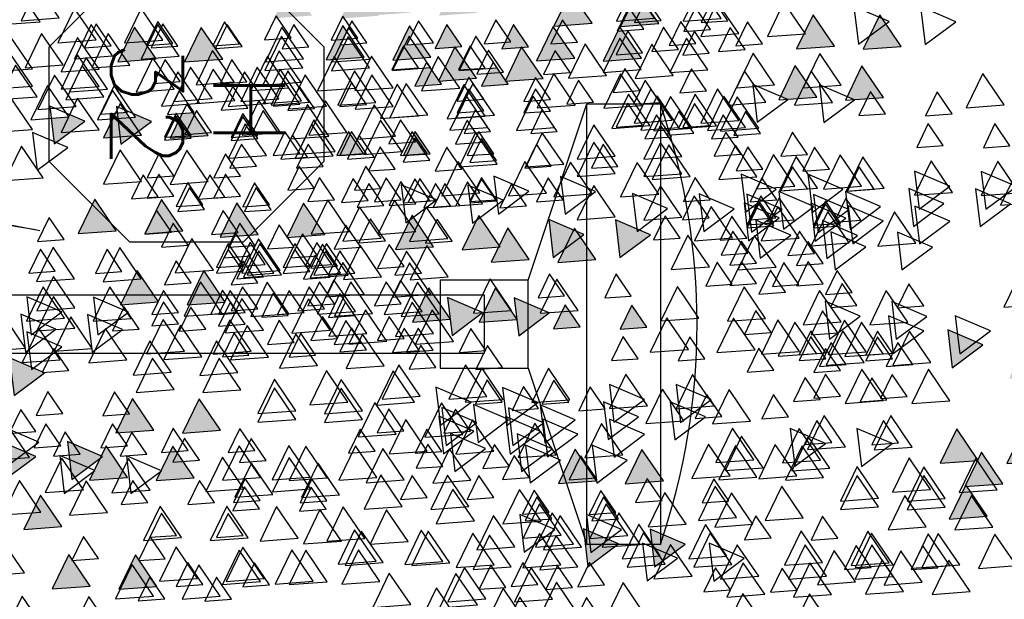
# Model space of a CAD drawing. Header units: millimetres. Extents: x 4617 to 4884, y 1258 to 1784.
# Tile 33 of 256: x 4681.51 to 4682.851, y 1307.862 to 1308.652. Entities that reach past the tile are written whole.
import ezdxf
from ezdxf.enums import TextEntityAlignment as Align

# ---------------------------------------------------------------- set-up
doc = ezdxf.new("R2010")
doc.units = ezdxf.units.MM
doc.header["$LTSCALE"] = 0.4
for name, color, linetype in [('00 AC - ABERTURAS ALUMINIO - HATCH', 254, 'Continuous'), ('00 AC - ABERTURAS ALUMINIO - TIPO', 3, 'Continuous'), ('A HERRERÍA', 4, 'Continuous'), ('A VEGETACIÓN', 253, 'Continuous'), ('LÁMINA', 1, 'Continuous'), ('TXT COTA', 3, 'Continuous')]:
    doc.layers.add(name, color=color, linetype=linetype)
doc.styles.add('ROMANS', font='romans', dxfattribs={"height": 2})
doc.styles.add('SaAS simplex', font='simplex.shx', dxfattribs={"width": 0.8})
doc.dimstyles.new('COTAS 125', dxfattribs={"dimscale": 0.01, "dimtxt": 15, "dimasz": 8, "dimexe": 5, "dimexo": 20, "dimgap": 10, "dimtad": 0, "dimzin": 9, "dimdsep": 46, "dimtxsty": 'SaAS simplex', "dimblk": 'OBLIQUE', "dimcen": 0, "dimclrd": 8, "dimclre": 8, "dimclrt": 256, "dimadec": 1, "dimazin": 0, "dimtfac": 1, "dimtmove": 2, "dimatfit": 3, "dimldrblk": 'OBLIQUE', "dimfxl": 10, "dimlwd": -1, "dimlwe": -1, "dimarcsym": 0})

# ---------------------------------------------------------------- blocks, each defined once
blk = doc.blocks.new('ARB')
at = {"layer": 'LÁMINA'}
h = blk.add_hatch(color=254, dxfattribs=at)
h.paths.add_polyline_path([(3288.9164, 1398.6733), (3288.9133, 1398.6668), (3288.9457, 1398.619), (3288.974, 1398.6775)])
h.paths.add_polyline_path([(3288.9251, 1398.5926), (3288.9506, 1398.555), (3288.9704, 1398.596)])
h.paths.add_polyline_path([(3289.0814, 1398.658), (3289.1179, 1398.6043), (3289.1462, 1398.6627)])
h.paths.add_polyline_path([(3289.0175, 1398.5743), (3289.054, 1398.5206), (3289.0822, 1398.579)])
h.paths.add_polyline_path([(3288.9695, 1398.2943), (3289.006, 1398.2406), (3289.0261, 1398.2821), (3289.0252, 1398.2825), (3289.0268, 1398.2837), (3289.0343, 1398.299)])
h.paths.add_polyline_path([(3288.9247, 1398.2135), (3288.9612, 1398.1598), (3288.9895, 1398.2183)])
h.paths.add_polyline_path([(3288.9178, 1397.9953), (3288.9174, 1397.9944), (3288.9533, 1397.9415), (3288.9816, 1398)])
h.paths.add_polyline_path([(3288.9887, 1397.8739), (3289.0252, 1397.8202), (3289.0534, 1397.8787)])
h.paths.add_polyline_path([(3289.0421, 1397.6874), (3289.0737, 1397.6738), (3289.0693, 1397.6802), (3289.0993, 1397.6824), (3289.0941, 1397.7263)])
h.paths.add_polyline_path([(3288.9456, 1397.7112), (3288.972, 1397.6724), (3288.9899, 1397.6737), (3289.0103, 1397.7159)])
h.paths.add_polyline_path([(3288.9485, 1397.4959), (3288.985, 1397.4422), (3289.0121, 1397.4983), (3289.0107, 1397.5004)])
h.paths.add_polyline_path([(3288.921, 1397.5813), (3288.9365, 1397.5586), (3288.9379, 1397.5587), (3288.9373, 1397.5574), (3288.9575, 1397.5276), (3288.9858, 1397.5861)])
h.paths.add_polyline_path([(3289.2242, 1398.1156), (3289.2261, 1398.1148), (3289.2282, 1398.1149), (3289.2278, 1398.114), (3289.243, 1398.1075), (3289.2466, 1398.1102), (3289.2472, 1398.1057), (3289.2838, 1398.09), (3289.2761, 1398.1545)])
h.paths.add_polyline_path([(3289.1946, 1398.3774), (3289.2311, 1398.3237), (3289.2594, 1398.3822)])
h.paths.add_polyline_path([(3289.1257, 1398.2583), (3289.1854, 1398.2328), (3289.1777, 1398.2972)])
h.paths.add_polyline_path([(3289.033, 1398.4793), (3289.0628, 1398.4354), (3289.0644, 1398.4355), (3289.0637, 1398.4341), (3289.0695, 1398.4256), (3289.0977, 1398.4841)])
h.paths.add_polyline_path([(3288.6447, 1399.0621), (3288.6809, 1399.0089), (3288.6815, 1399.0089), (3288.7095, 1399.0669)])
h.paths.add_polyline_path([(3288.3059, 1398.802), (3288.3424, 1398.7483), (3288.3707, 1398.8068)])
h.paths.add_polyline_path([(3288.2314, 1398.7077), (3288.2679, 1398.654), (3288.2962, 1398.7125)])
h.paths.add_polyline_path([(3288.2609, 1398.7668), (3288.2974, 1398.7131), (3288.3257, 1398.7715)])
h.paths.add_polyline_path([(3288.2602, 1398.847), (3288.2967, 1398.7933), (3288.3249, 1398.8517)])
h.paths.add_polyline_path([(3288.2496, 1398.9396), (3288.2503, 1398.9384), (3288.2568, 1398.9389), (3288.254, 1398.9331), (3288.286, 1398.8859), (3288.3143, 1398.9444)])
h.paths.add_polyline_path([(3288.1337, 1398.4073), (3288.1934, 1398.3817), (3288.1857, 1398.4462)])
h.paths.add_polyline_path([(3288.1708, 1398.2997), (3288.2073, 1398.246), (3288.2356, 1398.3045)])
h.paths.add_polyline_path([(3288.1988, 1398.0378), (3288.2243, 1398.0002), (3288.2441, 1398.0411)])
h.paths.add_polyline_path([(3288.1928, 1397.8806), (3288.2524, 1397.8551), (3288.2448, 1397.9195)])
h.paths.add_polyline_path([(3288.2855, 1397.9228), (3288.322, 1397.8691), (3288.3502, 1397.9276)])
h.paths.add_polyline_path([(3288.1787, 1397.5208), (3288.2096, 1397.4754), (3288.2196, 1397.4762), (3288.2435, 1397.5256)])
h.paths.add_polyline_path([(3288.2196, 1397.4762), (3288.2152, 1397.4671), (3288.2096, 1397.4754), (3288.2026, 1397.4749), (3288.2391, 1397.4212), (3288.2673, 1397.4797)])
h.paths.add_polyline_path([(3288.2082, 1397.5799), (3288.2447, 1397.5262), (3288.273, 1397.5847)])
h.paths.add_polyline_path([(3288.3017, 1397.4027), (3288.3382, 1397.349), (3288.3659, 1397.4062), (3288.3651, 1397.4074)])
h.paths.add_polyline_path([(3287.974, 1396.8871), (3288.0105, 1396.8334), (3288.0387, 1396.8918)])
h = blk.add_hatch(color=254, dxfattribs=at)
h.paths.add_polyline_path([(3288.4123, 1397.5612), (3288.412, 1397.5607), (3288.4117, 1397.5611), (3288.4005, 1397.5603), (3288.4261, 1397.5227), (3288.4458, 1397.5636)])
h.paths.add_polyline_path([(3288.3901, 1397.6154), (3288.3886, 1397.6125), (3288.3868, 1397.6152), (3288.3755, 1397.6144), (3288.4117, 1397.5611), (3288.4123, 1397.5612), (3288.4395, 1397.6176), (3288.4386, 1397.619)])
h.paths.add_polyline_path([(3288.435, 1397.6243), (3288.4386, 1397.619), (3288.4403, 1397.6191), (3288.4395, 1397.6176), (3288.4541, 1397.5961), (3288.4655, 1397.597), (3288.4803, 1397.6276)])
h.paths.add_polyline_path([(3288.488, 1397.5026), (3288.5245, 1397.4489), (3288.5527, 1397.5073)])
h.paths.add_polyline_path([(3288.5474, 1397.3997), (3288.5729, 1397.3622), (3288.5927, 1397.4031)])
h.paths.add_polyline_path([(3288.518, 1397.3619), (3288.5435, 1397.3243), (3288.5633, 1397.3652)])
h.paths.add_polyline_path([(3288.4288, 1397.4007), (3288.4279, 1397.3989), (3288.4633, 1397.3469), (3288.4915, 1397.4054)])
h.paths.add_polyline_path([(3288.4346, 1397.324), (3288.4711, 1397.2703), (3288.4964, 1397.3226), (3288.4926, 1397.3282)])
h.paths.add_polyline_path([(3288.4153, 1397.2521), (3288.4365, 1397.2209), (3288.4442, 1397.2214), (3288.4606, 1397.2554)])
h.paths.add_polyline_path([(3288.4365, 1397.2209), (3288.4014, 1397.2183), (3288.4168, 1397.1956), (3288.4183, 1397.1957), (3288.4176, 1397.1943), (3288.4379, 1397.1646), (3288.4661, 1397.223), (3288.4442, 1397.2214), (3288.4408, 1397.2145)])
h.paths.add_polyline_path([(3288.5744, 1397.2864), (3288.6341, 1397.2609), (3288.6264, 1397.3253)])
h.paths.add_polyline_path([(3288.5527, 1397.2157), (3288.5892, 1397.162), (3288.6174, 1397.2204)])
h.paths.add_polyline_path([(3288.6265, 1397.2107), (3288.663, 1397.157), (3288.6912, 1397.2155)])
h.paths.add_polyline_path([(3288.6367, 1397.393), (3288.6623, 1397.3554), (3288.682, 1397.3963)])
h.paths.add_polyline_path([(3288.5822, 1397.4833), (3288.5917, 1397.4693), (3288.6033, 1397.4701), (3288.5983, 1397.4597), (3288.6187, 1397.4296), (3288.6469, 1397.4881)])
h.paths.add_polyline_path([(3288.5667, 1397.5783), (3288.5823, 1397.5553), (3288.6076, 1397.5572), (3288.5965, 1397.5344), (3288.6032, 1397.5246), (3288.6314, 1397.583)])
h.paths.add_polyline_path([(3288.5678, 1397.7424), (3288.5934, 1397.7048), (3288.6131, 1397.7458)])
h.paths.add_polyline_path([(3288.6553, 1397.5075), (3288.6918, 1397.4538), (3288.72, 1397.5123), (3288.7184, 1397.5121), (3288.7164, 1397.508), (3288.7138, 1397.5118)])
h.paths.add_polyline_path([(3288.7063, 1397.2857), (3288.6953, 1397.2775), (3288.7182, 1397.2438), (3288.7306, 1397.2385), (3288.7337, 1397.2448), (3288.7286, 1397.2874)])
h.paths.add_polyline_path([(3288.7438, 1397.3814), (3288.7803, 1397.3277), (3288.8086, 1397.3861)])
h.paths.add_polyline_path([(3288.7286, 1397.2874), (3288.7337, 1397.2448), (3288.7552, 1397.2893)])
h.paths.add_polyline_path([(3288.7873, 1397.8832), (3288.7853, 1397.879), (3288.7826, 1397.8829), (3288.7468, 1397.8803), (3288.7833, 1397.8266), (3288.8116, 1397.885)])
h.paths.add_polyline_path([(3288.4486, 1397.9013), (3288.4829, 1397.8509), (3288.4889, 1397.8554), (3288.5134, 1397.906)])
h.paths.add_polyline_path([(3288.4203, 1398.0248), (3288.4204, 1398.0239), (3288.4563, 1397.9711), (3288.4846, 1398.0295)])
h.paths.add_polyline_path([(3288.4198, 1398.0247), (3288.4203, 1398.0248), (3288.417, 1398.0524), (3288.365, 1398.0135), (3288.3657, 1398.0132), (3288.3805, 1398.0143), (3288.3775, 1398.0082), (3288.4247, 1397.988), (3288.4204, 1398.0239)])
h.paths.add_polyline_path([(3287.7961, 1397.6465), (3287.8326, 1397.5928), (3287.8579, 1397.6451), (3287.8461, 1397.6502)])
h.paths.add_polyline_path([(3287.7658, 1397.5598), (3287.8023, 1397.5061), (3287.8306, 1397.5645)])
h.paths.add_polyline_path([(3287.7666, 1397.4438), (3287.8263, 1397.4182), (3287.8186, 1397.4827)])
h.paths.add_polyline_path([(3287.804, 1397.4041), (3287.8405, 1397.3504), (3287.8688, 1397.4089)])
h.paths.add_polyline_path([(3287.8362, 1397.335), (3287.8727, 1397.2813), (3287.901, 1397.3397)])
h.paths.add_polyline_path([(3287.9241, 1397.4585), (3287.9793, 1397.4349), (3287.9589, 1397.4649), (3287.9798, 1397.4665), (3287.9761, 1397.4974), (3287.9692, 1397.4923), (3287.9655, 1397.4845), (3287.9632, 1397.4878)])
h.paths.add_polyline_path([(3287.9153, 1397.2612), (3287.9189, 1397.2559), (3287.9206, 1397.2561), (3287.9199, 1397.2545), (3287.9344, 1397.2331), (3287.9458, 1397.2339), (3287.9606, 1397.2646)])
h.paths.add_polyline_path([(3287.8559, 1397.2513), (3287.8921, 1397.1981), (3287.8926, 1397.1981), (3287.9199, 1397.2545), (3287.9189, 1397.2559)])
h.paths.add_polyline_path([(3287.8926, 1397.1981), (3287.8924, 1397.1976), (3287.8921, 1397.1981), (3287.8809, 1397.1973), (3287.9064, 1397.1597), (3287.9262, 1397.2006)])
h.paths.add_polyline_path([(3287.8109, 1397.0952), (3287.8455, 1397.0443), (3287.8468, 1397.0444), (3287.8462, 1397.0432), (3287.8474, 1397.0415), (3287.8756, 1397.1)])
h.paths.add_polyline_path([(3287.0826, 1397.9517), (3287.1191, 1397.898), (3287.1474, 1397.9564)])
h.paths.add_polyline_path([(3287.1466, 1398.0797), (3287.1831, 1398.026), (3287.2113, 1398.0844)])
h.paths.add_polyline_path([(3287.1417, 1398.2569), (3287.1782, 1398.2032), (3287.2064, 1398.2616)])
h.paths.add_polyline_path([(3287.3659, 1398.1825), (3287.4024, 1398.1288), (3287.4306, 1398.1873)])
h.paths.add_polyline_path([(3287.4232, 1398.1226), (3287.4488, 1398.085), (3287.4686, 1398.1259)])
h.paths.add_polyline_path([(3287.5135, 1398.0684), (3287.5732, 1398.0428), (3287.5655, 1398.1073)])
h.paths.add_polyline_path([(3287.5226, 1398.2654), (3287.522, 1398.2642), (3287.5578, 1398.2116), (3287.586, 1398.27)])
h.paths.add_polyline_path([(3287.4792, 1398.3049), (3287.5157, 1398.2512), (3287.522, 1398.2642), (3287.5213, 1398.2653), (3287.5226, 1398.2654), (3287.5424, 1398.3064), (3287.5403, 1398.3094)])
h.paths.add_polyline_path([(3287.5058, 1398.3602), (3287.5403, 1398.3094), (3287.5438, 1398.3096), (3287.5705, 1398.365)])
h.paths.add_polyline_path([(3287.4134, 1398.3786), (3287.439, 1398.341), (3287.4587, 1398.3819)])
h.paths.add_polyline_path([(3287.3589, 1398.8067), (3287.3954, 1398.753), (3287.4237, 1398.8115)])
h.paths.add_polyline_path([(3287.4763, 1398.7343), (3287.5128, 1398.6806), (3287.5299, 1398.716), (3287.5217, 1398.728), (3287.5297, 1398.7286), (3287.5235, 1398.7378)])
h.paths.add_polyline_path([(3287.477, 1398.6689), (3287.5135, 1398.6152), (3287.5418, 1398.6736)])
h.paths.add_polyline_path([(3287.309, 1398.5916), (3287.3394, 1398.5467), (3287.3442, 1398.5471), (3287.3421, 1398.5428), (3287.3455, 1398.5379), (3287.3737, 1398.5963)])
h.paths.add_polyline_path([(3287.2753, 1397.4383), (3287.3118, 1397.3847), (3287.3268, 1397.4158), (3287.3139, 1397.4349), (3287.3368, 1397.4365), (3287.34, 1397.4431)])
h.paths.add_polyline_path([(3287.2844, 1397.0411), (3287.3209, 1396.9874), (3287.3491, 1397.0459)])
h.paths.add_polyline_path([(3287.4861, 1397.0608), (3287.5226, 1397.0071), (3287.5509, 1397.0655)])
h.paths.add_polyline_path([(3287.5599, 1397.0755), (3287.5964, 1397.0219), (3287.6247, 1397.0803)])
h.paths.add_polyline_path([(3287.5058, 1397.1297), (3287.5423, 1397.076), (3287.5636, 1397.1202), (3287.5547, 1397.1333)])
at = {"layer": 'LÁMINA', "color": 254, "elevation": -10}
for points in [[(3287.8855, 1398.5456), (3287.922, 1398.4919), (3287.9503, 1398.5504)], [(3289.1122, 1398.5502), (3289.1487, 1398.4965), (3289.177, 1398.555)], [(3288.2026, 1398.5264), (3288.2391, 1398.4727), (3288.2673, 1398.5311)], [(3288.2761, 1398.5355), (3288.3016, 1398.498), (3288.3214, 1398.5389)], [(3288.407, 1398.536), (3288.4435, 1398.4823), (3288.4718, 1398.5407)], [(3288.4873, 1398.5108), (3288.5238, 1398.4571), (3288.552, 1398.5156)], [(3287.6485, 1398.4882), (3287.685, 1398.4345), (3287.7132, 1398.493)], [(3287.8847, 1398.4931), (3287.9212, 1398.4394), (3287.9494, 1398.4979)], [(3288.3593, 1398.501), (3288.3958, 1398.4473), (3288.4241, 1398.5058)], [(3288.9059, 1398.5011), (3288.9315, 1398.4635), (3288.9512, 1398.5044)], [(3288.9252, 1398.4961), (3288.9617, 1398.4424), (3288.99, 1398.5008)], [(3287.7302, 1398.4722), (3287.7667, 1398.4185), (3287.7949, 1398.477)], [(3287.9429, 1398.4857), (3287.9684, 1398.4481), (3287.9882, 1398.489)], [(3288.2711, 1398.4765), (3288.2967, 1398.4389), (3288.3165, 1398.4798)], [(3288.3253, 1398.4814), (3288.3508, 1398.4438), (3288.3706, 1398.4847)], [(3288.6533, 1398.4709), (3288.6898, 1398.4172), (3288.7181, 1398.4757)], [(3288.7432, 1398.4715), (3288.7796, 1398.4178), (3288.8079, 1398.4762)], [(3288.8415, 1398.4766), (3288.867, 1398.439), (3288.8868, 1398.4799)], [(3288.8415, 1398.4766), (3288.867, 1398.439), (3288.8868, 1398.4799)], [(3289.033, 1398.4793), (3289.0695, 1398.4256), (3289.0977, 1398.4841)], [(3287.7794, 1398.4624), (3287.8159, 1398.4087), (3287.8442, 1398.4672)], [(3288.0084, 1398.4621), (3288.0449, 1398.4085), (3288.0732, 1398.4669)], [(3288.0851, 1398.4703), (3288.0332, 1398.4314), (3288.0928, 1398.4059)], [(3288.8502, 1398.466), (3288.8867, 1398.4123), (3288.9149, 1398.4708)], [(3289.2586, 1398.4562), (3289.2951, 1398.4025), (3289.3233, 1398.4609)], [(3287.5698, 1398.4439), (3287.6063, 1398.3902), (3287.6345, 1398.4487)], [(3287.6662, 1398.4427), (3287.7027, 1398.389), (3287.731, 1398.4475)], [(3287.7037, 1398.4475), (3287.7293, 1398.4099), (3287.749, 1398.4508)], [(3287.7863, 1398.439), (3287.8228, 1398.3853), (3287.851, 1398.4437)], [(3288.0543, 1398.4419), (3288.0908, 1398.3882), (3288.119, 1398.4467)], [(3288.1857, 1398.4462), (3288.1337, 1398.4073), (3288.1934, 1398.3817)], [(3288.3165, 1398.4462), (3288.353, 1398.3925), (3288.3812, 1398.451)], [(3288.3453, 1398.4427), (3288.3818, 1398.389), (3288.41, 1398.4475)], [(3288.5344, 1398.4392), (3288.5709, 1398.3855), (3288.5991, 1398.444)], [(3288.5463, 1398.437), (3288.5828, 1398.3833), (3288.6111, 1398.4418)], [(3288.0626, 1398.4277), (3288.0991, 1398.374), (3288.1273, 1398.4325)], [(3289.0191, 1398.4322), (3289.0446, 1398.3946), (3289.0644, 1398.4355)], [(3288.2102, 1398.408), (3288.2467, 1398.3543), (3288.2749, 1398.4128)], [(3288.294, 1398.4216), (3288.242, 1398.3827), (3288.3017, 1398.3571)], [(3288.3101, 1398.4124), (3288.3466, 1398.3587), (3288.3749, 1398.4172)], [(3288.6054, 1398.4026), (3288.6419, 1398.3489), (3288.6701, 1398.4073)], [(3287.874, 1398.3971), (3287.8996, 1398.3595), (3287.9193, 1398.4004)], [(3288.2314, 1398.3927), (3288.2679, 1398.339), (3288.2962, 1398.3975)], [(3288.6792, 1398.3976), (3288.7157, 1398.3439), (3288.7439, 1398.4024)], [(3288.8775, 1398.3966), (3288.914, 1398.3429), (3288.9423, 1398.4014)], [(3288.8862, 1398.3928), (3288.9118, 1398.3552), (3288.9315, 1398.3961)], [(3287.6099, 1398.3785), (3287.6464, 1398.3248), (3287.6746, 1398.3832)], [(3288.0183, 1398.3736), (3288.0548, 1398.3199), (3288.083, 1398.3783)], [(3289.1946, 1398.3774), (3289.2311, 1398.3237), (3289.2594, 1398.3822)], [(3287.5058, 1398.3602), (3287.5423, 1398.3065), (3287.5705, 1398.365)], [(3287.9327, 1398.3625), (3287.9692, 1398.3088), (3287.9974, 1398.3673)], [(3288.2472, 1398.3645), (3288.2728, 1398.3269), (3288.2926, 1398.3678)], [(3288.379, 1398.3681), (3288.4155, 1398.3144), (3288.4438, 1398.3729)], [(3289.1171, 1398.3533), (3289.1536, 1398.2996), (3289.1819, 1398.3581)], [(3287.6908, 1398.3443), (3287.7273, 1398.2906), (3287.7556, 1398.349)], [(3288.2515, 1398.3534), (3288.277, 1398.3158), (3288.2968, 1398.3568)], [(3288.502, 1398.3435), (3288.5385, 1398.2898), (3288.5668, 1398.3482)], [(3288.745, 1398.3478), (3288.7705, 1398.3103), (3288.7903, 1398.3512)], [(3287.6908, 1398.3295), (3287.7273, 1398.2758), (3287.7556, 1398.3343)], [(3288.0595, 1398.3337), (3288.0851, 1398.2961), (3288.1049, 1398.3371)], [(3288.4596, 1398.3282), (3288.4851, 1398.2906), (3288.5049, 1398.3315)], [(3288.7222, 1398.3233), (3288.7587, 1398.2696), (3288.787, 1398.328)], [(3288.7435, 1398.3337), (3288.7691, 1398.2961), (3288.7888, 1398.3371)], [(3288.9349, 1398.3367), (3288.9605, 1398.2991), (3288.9802, 1398.34)], [(3287.4792, 1398.3049), (3287.5157, 1398.2512), (3287.544, 1398.3096)], [(3287.6023, 1398.3147), (3287.6388, 1398.261), (3287.667, 1398.3195)], [(3288.7714, 1398.3134), (3288.8079, 1398.2597), (3288.8362, 1398.3182)], [(3289.0772, 1398.3214), (3289.0252, 1398.2825), (3289.0849, 1398.2569)], [(3289.0447, 1398.3152), (3289.0812, 1398.2615), (3289.1095, 1398.3199)], [(3287.8982, 1398.2936), (3287.9347, 1398.2399), (3287.963, 1398.2984)], [(3287.9437, 1398.2913), (3287.9802, 1398.2376), (3288.0085, 1398.2961)], [(3288.1708, 1398.2997), (3288.2073, 1398.246), (3288.2356, 1398.3045)], [(3288.2841, 1398.3035), (3288.2321, 1398.2646), (3288.2918, 1398.239)], [(3288.2859, 1398.2944), (3288.3114, 1398.2568), (3288.3312, 1398.2977)], [(3288.4986, 1398.2985), (3288.5351, 1398.2448), (3288.5633, 1398.3033)], [(3288.6583, 1398.2937), (3288.6948, 1398.24), (3288.723, 1398.2985)], [(3288.7432, 1398.2943), (3288.7796, 1398.2406), (3288.8079, 1398.299)], [(3288.9695, 1398.2943), (3289.006, 1398.2406), (3289.0343, 1398.299)], [(3289.1777, 1398.2972), (3289.1257, 1398.2583), (3289.1854, 1398.2328)], [(3287.8334, 1398.2751), (3287.7814, 1398.2362), (3287.8411, 1398.2107)], [(3287.8876, 1398.2778), (3287.9241, 1398.2241), (3287.9523, 1398.2826)], [(3288.4121, 1398.2838), (3288.3601, 1398.2449), (3288.4198, 1398.2193)], [(3288.4329, 1398.2753), (3288.4585, 1398.2377), (3288.4783, 1398.2786)], [(3287.5213, 1398.2653), (3287.5578, 1398.2116), (3287.586, 1398.27)], [(3287.9032, 1398.2641), (3287.9397, 1398.2104), (3287.9679, 1398.2688)], [(3288.2546, 1398.2592), (3288.2026, 1398.2203), (3288.2623, 1398.1947)], [(3288.2397, 1398.2554), (3288.2762, 1398.2017), (3288.3045, 1398.2602)], [(3288.8469, 1398.2648), (3288.8724, 1398.2272), (3288.8922, 1398.2682)], [(3289.0501, 1398.2543), (3289.0756, 1398.2167), (3289.0954, 1398.2577)], [(3289.286, 1398.2726), (3289.234, 1398.2337), (3289.2937, 1398.2081)], [(3289.25, 1398.2598), (3289.2865, 1398.2061), (3289.3147, 1398.2646)], [(3287.7469, 1398.2421), (3287.7834, 1398.1884), (3287.8117, 1398.2468)], [(3288.4317, 1398.2542), (3288.3798, 1398.2153), (3288.4394, 1398.1898)], [(3288.4592, 1398.2493), (3288.4957, 1398.1956), (3288.5239, 1398.2541)], [(3288.5481, 1398.2494), (3288.5737, 1398.2118), (3288.5935, 1398.2527)], [(3288.866, 1398.2481), (3288.8916, 1398.2105), (3288.9114, 1398.2514)], [(3289.0831, 1398.2402), (3289.1086, 1398.2026), (3289.1284, 1398.2435)], [(3287.7707, 1398.2346), (3287.7962, 1398.197), (3287.816, 1398.238)], [(3288.1513, 1398.2296), (3288.0993, 1398.1907), (3288.159, 1398.1652)], [(3288.3727, 1398.2346), (3288.3207, 1398.1957), (3288.3804, 1398.1701)], [(3288.4268, 1398.2395), (3288.3748, 1398.2006), (3288.4345, 1398.175)], [(3288.5119, 1398.2204), (3288.5484, 1398.1667), (3288.5766, 1398.2252)], [(3288.4989, 1398.2149), (3288.5245, 1398.1774), (3288.5443, 1398.2183)], [(3288.9247, 1398.2135), (3288.9612, 1398.1598), (3288.9895, 1398.2183)], [(3289.2393, 1398.2155), (3289.2648, 1398.1779), (3289.2846, 1398.2188)], [(3287.9577, 1398.1903), (3287.9832, 1398.1528), (3288.003, 1398.1937)], [(3288.0225, 1398.1978), (3288.059, 1398.1441), (3288.0872, 1398.2025)], [(3288.1414, 1398.2001), (3288.0894, 1398.1612), (3288.1491, 1398.1356)], [(3288.4367, 1398.205), (3288.3847, 1398.1661), (3288.4444, 1398.1406)], [(3288.6829, 1398.1953), (3288.7194, 1398.1416), (3288.7476, 1398.2)], [(3288.0845, 1398.172), (3288.121, 1398.1183), (3288.1492, 1398.1767)], [(3288.2696, 1398.1768), (3288.2952, 1398.1392), (3288.3149, 1398.1801)], [(3288.6829, 1398.1805), (3288.7194, 1398.1268), (3288.7476, 1398.1853)], [(3289.0796, 1398.1854), (3289.1051, 1398.1478), (3289.1249, 1398.1887)], [(3287.6829, 1398.1633), (3287.7194, 1398.1096), (3287.7477, 1398.1681)], [(3287.7559, 1398.1559), (3287.7815, 1398.1183), (3287.8012, 1398.1592)], [(3287.7903, 1398.1617), (3287.8159, 1398.1242), (3287.8356, 1398.1651)], [(3287.7903, 1398.1617), (3287.8159, 1398.1242), (3287.8356, 1398.1651)], [(3288.3298, 1398.1614), (3288.3663, 1398.1077), (3288.3946, 1398.1661)], [(3288.3316, 1398.1657), (3288.3572, 1398.1281), (3288.377, 1398.1691)], [(3288.4713, 1398.1559), (3288.5078, 1398.1022), (3288.536, 1398.1607)], [(3288.5943, 1398.1658), (3288.6308, 1398.1121), (3288.659, 1398.1705)], [(3288.8903, 1398.1446), (3288.9268, 1398.0909), (3288.955, 1398.1494)], [(3289.2761, 1398.1545), (3289.2242, 1398.1156), (3289.2838, 1398.09)], [(3287.5655, 1398.1073), (3287.5135, 1398.0684), (3287.5732, 1398.0428)], [(3287.8691, 1398.1116), (3287.8946, 1398.074), (3287.9144, 1398.1149)], [(3288.4448, 1398.1067), (3288.4704, 1398.0691), (3288.4901, 1398.11)], [(3288.6462, 1398.1035), (3288.6827, 1398.0498), (3288.7109, 1398.1083)], [(3288.8952, 1398.1151), (3288.9317, 1398.0614), (3288.9599, 1398.1199)], [(3289.1829, 1398.1116), (3289.2085, 1398.074), (3289.2282, 1398.1149)], [(3289.2466, 1398.1102), (3289.1946, 1398.0713), (3289.2543, 1398.0457)], [(3287.7154, 1398.0982), (3287.7519, 1398.0445), (3287.7802, 1398.1029)], [(3287.7461, 1398.1017), (3287.7716, 1398.0642), (3287.7914, 1398.1051)], [(3287.7805, 1398.0919), (3287.8061, 1398.0543), (3287.8258, 1398.0952)], [(3288.1004, 1398.0919), (3288.1259, 1398.0543), (3288.1457, 1398.0952)], [(3288.7627, 1398.0857), (3288.7882, 1398.0481), (3288.808, 1398.089)], [(3288.843, 1398.0887), (3288.8795, 1398.035), (3288.9077, 1398.0935)], [(3289.0841, 1398.0937), (3289.1206, 1398.04), (3289.1489, 1398.0984)], [(3287.6661, 1398.0832), (3287.6141, 1398.0443), (3287.6738, 1398.0187)], [(3287.7805, 1398.082), (3287.8061, 1398.0445), (3287.8258, 1398.0854)], [(3287.7968, 1398.0831), (3287.8333, 1398.0295), (3287.8616, 1398.0879)], [(3287.8256, 1398.0797), (3287.8621, 1398.026), (3287.8904, 1398.0844)], [(3288.0147, 1398.0762), (3288.0512, 1398.0225), (3288.0795, 1398.0809)], [(3288.4729, 1398.0778), (3288.4984, 1398.0402), (3288.5182, 1398.0811)], [(3288.5629, 1398.0771), (3288.5884, 1398.0395), (3288.6082, 1398.0805)], [(3288.8725, 1398.0789), (3288.909, 1398.0252), (3288.9373, 1398.0836)], [(3289.1433, 1398.0807), (3289.0913, 1398.0418), (3289.151, 1398.0162)], [(3289.1432, 1398.074), (3289.1797, 1398.0203), (3289.2079, 1398.0787)], [(3287.7743, 1398.0585), (3287.7223, 1398.0196), (3287.782, 1397.9941)], [(3288.5281, 1398.0623), (3288.5646, 1398.0086), (3288.5928, 1398.067)], [(3288.6121, 1398.0574), (3288.6377, 1398.0199), (3288.6574, 1398.0608)], [(3288.6859, 1398.0642), (3288.7115, 1398.0266), (3288.7312, 1398.0675)], [(3287.874, 1398.0476), (3287.8996, 1398.01), (3287.9193, 1398.0509)], [(3288.1988, 1398.0378), (3288.2243, 1398.0002), (3288.2441, 1398.0411)], [(3288.417, 1398.0524), (3288.365, 1398.0135), (3288.4247, 1397.988)], [(3288.5618, 1398.0489), (3288.5983, 1397.9952), (3288.6265, 1398.0537)], [(3288.7382, 1398.0432), (3288.7747, 1397.9895), (3288.803, 1398.048)], [(3288.9497, 1398.0414), (3288.9752, 1398.0038), (3288.995, 1398.0447)], [(3289.1334, 1398.0511), (3289.0815, 1398.0122), (3289.1411, 1397.9867)], [(3289.1727, 1398.0395), (3289.2092, 1397.9858), (3289.2374, 1398.0443)], [(3287.7548, 1398.0292), (3287.7913, 1397.9756), (3287.8195, 1398.034)], [(3287.9967, 1398.0229), (3288.0331, 1397.9692), (3288.0614, 1398.0277)], [(3288.4198, 1398.0247), (3288.4563, 1397.9711), (3288.4846, 1398.0295)], [(3288.8827, 1398.0328), (3288.9083, 1397.9952), (3288.9281, 1398.0362)], [(3289.0765, 1398.023), (3289.113, 1397.9693), (3289.1413, 1398.0278)], [(3288.3158, 1398.0096), (3288.3523, 1397.9559), (3288.3805, 1398.0143)], [(3288.5527, 1398.0149), (3288.5892, 1397.9612), (3288.6174, 1398.0197)], [(3288.5815, 1398.0114), (3288.618, 1397.9577), (3288.6462, 1398.0162)], [(3288.6958, 1398.0181), (3288.7213, 1397.9805), (3288.7411, 1398.0214)], [(3288.7479, 1398.0069), (3288.7735, 1397.9693), (3288.7933, 1398.0102)], [(3288.7824, 1398.0128), (3288.8079, 1397.9752), (3288.8277, 1398.0161)], [(3288.7824, 1398.0128), (3288.8079, 1397.9752), (3288.8277, 1398.0161)], [(3288.8086, 1398.0149), (3288.845, 1397.9612), (3288.8733, 1398.0197)], [(3288.8827, 1398.0131), (3288.9083, 1397.9756), (3288.9281, 1398.0165)], [(3289.1727, 1398.0051), (3289.2092, 1397.9514), (3289.2374, 1398.0098)], [(3287.413, 1397.9995), (3287.4495, 1397.9458), (3287.4778, 1398.0042)], [(3287.7276, 1398.0014), (3287.7531, 1397.9638), (3287.7729, 1398.0048)], [(3288.617, 1397.9984), (3288.6426, 1397.9608), (3288.6624, 1398.0017)], [(3288.9168, 1397.9952), (3288.9533, 1397.9415), (3288.9816, 1398)], [(3287.8494, 1397.9787), (3287.8749, 1397.9411), (3287.8947, 1397.982)], [(3288.2253, 1397.9848), (3288.2509, 1397.9472), (3288.2706, 1397.9881)], [(3288.5667, 1397.9819), (3288.6032, 1397.9282), (3288.6314, 1397.9866)], [(3287.8986, 1397.9639), (3287.9242, 1397.9263), (3287.9439, 1397.9673)], [(3287.9399, 1397.9651), (3287.9655, 1397.9275), (3287.9852, 1397.9684)], [(3288.5372, 1397.9523), (3288.5737, 1397.8987), (3288.6019, 1397.9571)], [(3288.7381, 1397.9528), (3288.7636, 1397.9152), (3288.7834, 1397.9561)], [(3288.8611, 1397.9626), (3288.8867, 1397.925), (3288.9064, 1397.9659)], [(3289.0595, 1397.9558), (3289.096, 1397.9021), (3289.1243, 1397.9606)], [(3287.7645, 1397.9404), (3287.7125, 1397.9015), (3287.7722, 1397.876)], [(3287.9789, 1397.9355), (3288.0154, 1397.8818), (3288.0437, 1397.9402)], [(3288.5826, 1397.9461), (3288.6081, 1397.9085), (3288.6279, 1397.9494)], [(3288.7075, 1397.9492), (3288.744, 1397.8955), (3288.7722, 1397.9539)], [(3288.7203, 1397.9461), (3288.7459, 1397.9085), (3288.7657, 1397.9494)], [(3288.7725, 1397.9429), (3288.7981, 1397.9053), (3288.8179, 1397.9462)], [(3288.8233, 1397.9411), (3288.8598, 1397.8874), (3288.8881, 1397.9458)], [(3289.0924, 1397.9429), (3289.1179, 1397.9053), (3289.1377, 1397.9462)], [(3287.8986, 1397.9295), (3287.9242, 1397.8919), (3287.9439, 1397.9328)], [(3288.2855, 1397.9228), (3288.322, 1397.8691), (3288.3502, 1397.9276)], [(3288.6121, 1397.9344), (3288.6377, 1397.8968), (3288.6574, 1397.9377)], [(3288.7351, 1397.9313), (3288.7607, 1397.8937), (3288.7804, 1397.9347)], [(3288.7725, 1397.9331), (3288.7981, 1397.8955), (3288.8179, 1397.9364)], [(3287.8924, 1397.9207), (3287.8404, 1397.8818), (3287.9001, 1397.8563)], [(3287.9133, 1397.9122), (3287.9388, 1397.8746), (3287.9586, 1397.9156)], [(3288.2448, 1397.9195), (3288.1928, 1397.8806), (3288.2524, 1397.8551)], [(3288.4486, 1397.9013), (3288.4851, 1397.8476), (3288.5134, 1397.906)], [(3288.6859, 1397.9018), (3288.7115, 1397.8642), (3288.7312, 1397.9051)], [(3288.7597, 1397.9166), (3288.7853, 1397.879), (3288.805, 1397.9199)], [(3287.7349, 1397.8961), (3287.683, 1397.8572), (3287.7426, 1397.8317)], [(3287.7408, 1397.8949), (3287.7773, 1397.8412), (3287.8055, 1397.8997)], [(3287.9121, 1397.8912), (3287.8601, 1397.8523), (3287.9198, 1397.8267)], [(3287.9395, 1397.8863), (3287.976, 1397.8326), (3288.0043, 1397.891)], [(3288.0285, 1397.8864), (3288.054, 1397.8488), (3288.0738, 1397.8897)], [(3288.5304, 1397.8913), (3288.5559, 1397.8537), (3288.5757, 1397.8946)], [(3288.5379, 1397.8869), (3288.5744, 1397.8332), (3288.6027, 1397.8917)], [(3288.866, 1397.8986), (3288.8916, 1397.861), (3288.9114, 1397.9019)], [(3289.1908, 1397.8888), (3289.2163, 1397.8512), (3289.2361, 1397.8921)], [(3287.853, 1397.8715), (3287.8011, 1397.8326), (3287.8607, 1397.807)], [(3287.9072, 1397.8764), (3287.8552, 1397.8375), (3287.9149, 1397.812)], [(3288.1021, 1397.8752), (3288.0501, 1397.8363), (3288.1097, 1397.8108)], [(3288.5921, 1397.8752), (3288.6286, 1397.8215), (3288.6568, 1397.88)], [(3288.7468, 1397.8803), (3288.7833, 1397.8266), (3288.8116, 1397.885)], [(3288.8945, 1397.8765), (3288.9201, 1397.8389), (3288.9399, 1397.8798)], [(3288.9887, 1397.8739), (3289.0252, 1397.8202), (3289.0534, 1397.8787)], [(3287.6316, 1397.8666), (3287.5796, 1397.8277), (3287.6393, 1397.8021)], [(3287.8346, 1397.8556), (3287.8602, 1397.818), (3287.88, 1397.859)], [(3287.8691, 1397.8655), (3287.8946, 1397.8279), (3287.9144, 1397.8688)], [(3287.8691, 1397.8606), (3287.8946, 1397.823), (3287.9144, 1397.8639)], [(3287.9793, 1397.8519), (3288.0048, 1397.8143), (3288.0246, 1397.8552)], [(3288.1394, 1397.8506), (3288.1758, 1397.7969), (3288.2041, 1397.8554)], [(3288.4957, 1397.8605), (3288.4437, 1397.8216), (3288.5034, 1397.796)], [(3287.917, 1397.842), (3287.865, 1397.8031), (3287.9247, 1397.7775)], [(3288.3382, 1397.8457), (3288.2863, 1397.8068), (3288.3459, 1397.7812)], [(3288.8384, 1397.8378), (3288.864, 1397.8002), (3288.8838, 1397.8411)], [(3287.438, 1397.8273), (3287.4636, 1397.7897), (3287.4833, 1397.8306)], [(3287.6218, 1397.8371), (3287.5698, 1397.7982), (3287.6295, 1397.7726)], [(3287.9773, 1397.8212), (3288.0029, 1397.7836), (3288.0227, 1397.8245)], [(3288.3415, 1397.8212), (3288.367, 1397.7836), (3288.3868, 1397.8245)], [(3288.4037, 1397.8311), (3288.4293, 1397.7935), (3288.4491, 1397.8344)], [(3288.4546, 1397.823), (3288.4802, 1397.7854), (3288.5, 1397.8264)], [(3288.4785, 1397.828), (3288.504, 1397.7904), (3288.5238, 1397.8313)], [(3288.5334, 1397.831), (3288.5589, 1397.7934), (3288.5787, 1397.8344)], [(3288.5599, 1397.8224), (3288.5855, 1397.7848), (3288.6053, 1397.8257)], [(3288.617, 1397.8212), (3288.6426, 1397.7836), (3288.6624, 1397.8245)], [(3288.8414, 1397.8297), (3288.867, 1397.7921), (3288.8868, 1397.833)], [(3287.5648, 1397.8089), (3287.6013, 1397.7552), (3287.6296, 1397.8137)], [(3287.7949, 1397.8014), (3287.8314, 1397.7477), (3287.8597, 1397.8062)], [(3287.812, 1397.8027), (3287.8375, 1397.7651), (3287.8573, 1397.806)], [(3288.1787, 1397.8112), (3288.2152, 1397.7575), (3288.2435, 1397.816)], [(3288.3699, 1397.8096), (3288.4064, 1397.7559), (3288.4346, 1397.8144)], [(3288.6515, 1397.8015), (3288.677, 1397.7639), (3288.6968, 1397.8048)], [(3288.8906, 1397.8149), (3288.9162, 1397.7774), (3288.936, 1397.8183)], [(3288.9172, 1397.8163), (3288.9427, 1397.7787), (3288.9625, 1397.8196)], [(3287.8335, 1397.7979), (3287.87, 1397.7442), (3287.8983, 1397.8027)], [(3288.9456, 1397.7899), (3288.9821, 1397.7362), (3289.0103, 1397.7947)], [(3289.2268, 1397.7836), (3289.2633, 1397.7299), (3289.2916, 1397.7883)], [(3287.888, 1397.7689), (3287.9136, 1397.7313), (3287.9333, 1397.7722)], [(3288.0114, 1397.7817), (3288.0479, 1397.728), (3288.0762, 1397.7865)], [(3288.1394, 1397.7768), (3288.1758, 1397.7231), (3288.2041, 1397.7815)], [(3288.5137, 1397.7689), (3288.5392, 1397.7313), (3288.559, 1397.7722)], [(3288.8906, 1397.7805), (3288.9162, 1397.7429), (3288.936, 1397.7838)], [(3289.2368, 1397.7706), (3289.1848, 1397.7317), (3289.2445, 1397.7061)], [(3288.248, 1397.764), (3288.2735, 1397.7264), (3288.2933, 1397.7673)], [(3288.3403, 1397.7604), (3288.3768, 1397.7067), (3288.4051, 1397.7651)], [(3288.4546, 1397.7541), (3288.4802, 1397.7165), (3288.5, 1397.7575)], [(3288.7499, 1397.764), (3288.7754, 1397.7264), (3288.7952, 1397.7673)], [(3287.9252, 1397.7436), (3287.9507, 1397.706), (3287.9705, 1397.7469)], [(3288.1394, 1397.7473), (3288.1758, 1397.6936), (3288.2041, 1397.752)], [(3288.4596, 1397.7424), (3288.4851, 1397.7048), (3288.5049, 1397.7458)], [(3288.5678, 1397.7424), (3288.5934, 1397.7048), (3288.6131, 1397.7458)], [(3288.6159, 1397.7388), (3288.6524, 1397.6851), (3288.6807, 1397.7436)], [(3288.6633, 1397.7485), (3288.6888, 1397.7109), (3288.7086, 1397.7519)], [(3288.6761, 1397.7424), (3288.7016, 1397.7048), (3288.7214, 1397.7458)], [(3288.7328, 1397.7459), (3288.7693, 1397.6922), (3288.7976, 1397.7507)], [(3287.5807, 1397.7288), (3287.6063, 1397.6913), (3287.626, 1397.7322)], [(3288.4792, 1397.7227), (3288.5048, 1397.6851), (3288.5246, 1397.7261)], [(3289.0941, 1397.7263), (3289.0421, 1397.6874), (3289.1018, 1397.6618)], [(3288.0052, 1397.708), (3288.0307, 1397.6705), (3288.0505, 1397.7114)], [(3288.0084, 1397.6992), (3288.0449, 1397.6455), (3288.0732, 1397.704)], [(3288.0433, 1397.7141), (3288.0688, 1397.6765), (3288.0886, 1397.7174)], [(3288.3513, 1397.7049), (3288.3768, 1397.6673), (3288.3966, 1397.7082)], [(3288.6265, 1397.7128), (3288.663, 1397.6591), (3288.6912, 1397.7176)], [(3288.7094, 1397.7062), (3288.7459, 1397.6525), (3288.7741, 1397.711)], [(3288.8267, 1397.7067), (3288.8522, 1397.6691), (3288.872, 1397.71)], [(3288.8611, 1397.7165), (3288.8867, 1397.6789), (3288.9064, 1397.7198)], [(3288.8611, 1397.7116), (3288.8867, 1397.674), (3288.9064, 1397.7149)], [(3288.9456, 1397.7112), (3288.9821, 1397.6575), (3289.0103, 1397.7159)], [(3289.1314, 1397.7016), (3289.1679, 1397.6479), (3289.1961, 1397.7064)], [(3287.8973, 1397.6894), (3287.8453, 1397.6505), (3287.905, 1397.6249)], [(3288.0311, 1397.698), (3288.0676, 1397.6443), (3288.0958, 1397.7028)], [(3288.0421, 1397.6859), (3288.0786, 1397.6322), (3288.1069, 1397.6906)], [(3288.0803, 1397.695), (3288.1168, 1397.6413), (3288.145, 1397.6997)], [(3288.0925, 1397.6944), (3288.118, 1397.6568), (3288.1378, 1397.6977)], [(3288.3559, 1397.698), (3288.3924, 1397.6443), (3288.4206, 1397.7028)], [(3287.6791, 1397.6747), (3287.7047, 1397.6371), (3287.7244, 1397.678)], [(3288.3631, 1397.6698), (3288.3886, 1397.6322), (3288.4084, 1397.6731)], [(3288.4584, 1397.6767), (3288.4949, 1397.623), (3288.5232, 1397.6815)], [(3288.474, 1397.6783), (3288.5105, 1397.6246), (3288.5387, 1397.6831)], [(3288.9694, 1397.6722), (3288.9949, 1397.6346), (3289.0147, 1397.6755)], [(3289.0693, 1397.6802), (3289.1058, 1397.6265), (3289.1341, 1397.685)], [(3287.477, 1397.6598), (3287.5135, 1397.6061), (3287.5418, 1397.6646)], [(3287.8827, 1397.6552), (3287.9192, 1397.6015), (3287.9475, 1397.6599)], [(3288.1761, 1397.655), (3288.2017, 1397.6174), (3288.2214, 1397.6583)], [(3288.2075, 1397.6601), (3288.244, 1397.6064), (3288.2723, 1397.6648)], [(3288.3631, 1397.6501), (3288.3886, 1397.6125), (3288.4084, 1397.6534)], [(3288.6307, 1397.6619), (3288.6672, 1397.6083), (3288.6954, 1397.6667)], [(3288.6602, 1397.6552), (3288.6967, 1397.6015), (3288.725, 1397.6599)], [(3288.6761, 1397.6587), (3288.7016, 1397.6212), (3288.7214, 1397.6621)], [(3288.7646, 1397.6655), (3288.7902, 1397.6279), (3288.81, 1397.6689)], [(3288.7869, 1397.6524), (3288.8234, 1397.5987), (3288.8517, 1397.6572)], [(3288.8256, 1397.6489), (3288.8621, 1397.5952), (3288.8903, 1397.6537)], [(3288.8472, 1397.657), (3288.8837, 1397.6033), (3288.9119, 1397.6618)], [(3289.1707, 1397.6623), (3289.2072, 1397.6086), (3289.2355, 1397.667)], [(3287.7961, 1397.6465), (3287.8326, 1397.5928), (3287.8609, 1397.6513)], [(3288.0974, 1397.6353), (3288.1229, 1397.5977), (3288.1427, 1397.6387)], [(3289.0034, 1397.6327), (3289.0399, 1397.579), (3289.0682, 1397.6375)], [(3289.1235, 1397.6457), (3289.16, 1397.592), (3289.1882, 1397.6505)], [(3287.868, 1397.6256), (3287.9045, 1397.5719), (3287.9327, 1397.6304)], [(3288.435, 1397.6243), (3288.4605, 1397.5867), (3288.4803, 1397.6276)], [(3288.5175, 1397.6306), (3288.554, 1397.5769), (3288.5823, 1397.6353)], [(3288.6947, 1397.6306), (3288.7311, 1397.5769), (3288.7594, 1397.6353)], [(3288.7881, 1397.6207), (3288.8246, 1397.567), (3288.8529, 1397.6255)], [(3288.88, 1397.6199), (3288.9056, 1397.5823), (3288.9254, 1397.6233)], [(3289.1314, 1397.6278), (3289.1679, 1397.5741), (3289.1961, 1397.6326)], [(3288.0951, 1397.5996), (3288.1316, 1397.5459), (3288.1598, 1397.6043)], [(3288.1541, 1397.6094), (3288.1906, 1397.5557), (3288.2189, 1397.6142)], [(3288.3295, 1397.6041), (3288.355, 1397.5665), (3288.3748, 1397.6075)], [(3288.3755, 1397.6144), (3288.412, 1397.5607), (3288.4403, 1397.6191)], [(3289.1314, 1397.5983), (3289.1679, 1397.5446), (3289.1961, 1397.603)], [(3288.4535, 1397.5961), (3288.49, 1397.5424), (3288.5183, 1397.6009)], [(3288.4743, 1397.5966), (3288.4999, 1397.559), (3288.5196, 1397.5999)], [(3288.67, 1397.5813), (3288.7065, 1397.5276), (3288.7348, 1397.5861)], [(3288.6708, 1397.5965), (3288.7073, 1397.5428), (3288.7355, 1397.6013)], [(3288.921, 1397.5813), (3288.9575, 1397.5276), (3288.9858, 1397.5861)], [(3289.0792, 1397.5916), (3289.1157, 1397.5379), (3289.1439, 1397.5964)], [(3288.0925, 1397.5713), (3288.118, 1397.5338), (3288.1378, 1397.5747)], [(3288.2082, 1397.5799), (3288.2447, 1397.5262), (3288.273, 1397.5847)], [(3288.5667, 1397.5783), (3288.6032, 1397.5246), (3288.6314, 1397.583)], [(3288.9948, 1397.5764), (3289.0313, 1397.5227), (3289.0596, 1397.5812)], [(3287.7251, 1397.5565), (3287.6731, 1397.5176), (3287.7328, 1397.492)], [(3287.7658, 1397.5598), (3287.8023, 1397.5061), (3287.8306, 1397.5645)], [(3288.0019, 1397.5554), (3288.0275, 1397.5178), (3288.0473, 1397.5587)], [(3288.0315, 1397.5652), (3288.057, 1397.5276), (3288.0768, 1397.5686)], [(3288.3169, 1397.5523), (3288.3424, 1397.5147), (3288.3622, 1397.5556)], [(3288.4005, 1397.5603), (3288.4261, 1397.5227), (3288.4458, 1397.5636)], [(3288.5622, 1397.5539), (3288.5878, 1397.5163), (3288.6076, 1397.5572)], [(3288.7745, 1397.5603), (3288.8, 1397.5227), (3288.8198, 1397.5636)], [(3288.8926, 1397.5554), (3288.9181, 1397.5178), (3288.9379, 1397.5587)], [(3288.9972, 1397.5591), (3289.0227, 1397.5215), (3289.0425, 1397.5624)], [(3289.0231, 1397.5491), (3289.0596, 1397.4954), (3289.0879, 1397.5538)], [(3287.929, 1397.5382), (3287.9655, 1397.4845), (3287.9937, 1397.543)], [(3288.6908, 1397.5455), (3288.7164, 1397.508), (3288.7362, 1397.5489)], [(3288.061, 1397.516), (3288.0865, 1397.4784), (3288.1063, 1397.5193)], [(3288.0905, 1397.5308), (3288.1161, 1397.4932), (3288.1358, 1397.5341)], [(3288.1787, 1397.5208), (3288.2152, 1397.4671), (3288.2435, 1397.5256)], [(3289.2317, 1397.5178), (3289.2682, 1397.4641), (3289.2965, 1397.5225)], [(3288.0724, 1397.5122), (3288.1089, 1397.4585), (3288.1372, 1397.5169)], [(3289.1995, 1397.5111), (3289.236, 1397.4574), (3289.2643, 1397.5159)]]:
    blk.add_lwpolyline(points, close=True, dxfattribs=at)
at = {"layer": 'LÁMINA', "color": 254, "linetype": 'ByBlock', "elevation": -10}
blk.add_lwpolyline([(3289.4863, 1397.4866), (3289.501, 1397.5442), (3289.5515, 1397.6236), (3289.6343, 1397.6604), (3289.6811, 1397.6837), (3289.6991, 1397.7069), (3289.6168, 1397.7524), (3289.5473, 1397.7782), (3289.456, 1397.8237), (3289.3514, 1397.8507), (3289.2324, 1397.873)], dxfattribs=at)
at = {"layer": 'LÁMINA', "color": 254, "linetype": 'ByBlock'}
blk.add_open_spline([(3290.4355, 1397.8399), (3290.2903, 1397.7909), (3290.0496, 1397.7097), (3289.6876, 1397.737), (3289.4458, 1397.8359), (3289.288, 1397.8634), (3289.2324, 1397.873)], degree=3, knots=[0, 0, 0, 0, 0.382508, 0.633674, 0.894924, 1.036836, 1.036836, 1.036836, 1.036836], dxfattribs=at)
blk = doc.blocks.new('A$C4B2F62BB')
at = {"layer": 'A HERRERÍA'}
for p, q in [((0.24, 3.07), (0, 3.15)), ((0.36, 3.07), (0.6, 3.15))]:
    blk.add_line(p, q, dxfattribs=at)
for points in [[(0, 3.25), (0.6, 3.25), (0.6, 3.15), (0, 3.15)], [(0.24, 2.95), (0.36, 2.95), (0.36, 3.07), (0.24, 3.07)]]:
    blk.add_lwpolyline(points, close=True, dxfattribs=at)
blk.add_lwpolyline([(0.26, 1.01), (0.26, 3.01), (0.34, 3.01), (0.34, 1.01)], dxfattribs=at)
blk.add_arc((0.3, 2.375), 0.925, 71.0754, 108.9246, dxfattribs=at)
blk = doc.blocks.new('_Oblique')
at = {"layer": 'TXT COTA', "color": 0, "lineweight": -2}
blk.add_line((-0.5, -0.5), (0.5, 0.5), dxfattribs=at)
blk = doc.blocks.new('*U575')
at = {"color": 0, "linetype": 'ByBlock', "ltscale": 0.1}
blk.add_lwpolyline([(0, 0.3439), (0.1194, 0.3439), (0.2883, 0.175), (0.2883, -0.0638), (0.1194, -0.2326), (0, -0.2326), (-0.1194, -0.2326), (-0.2883, -0.0638), (-0.2883, 0.175), (-0.1194, 0.3439)], close=True, dxfattribs=at)
at = {"color": 0, "style": 'ROMANS', "width": 1.1}
blk.add_text('H', height=0.15, dxfattribs=at).set_placement((-0.088, 0.112))
at = {"color": 0, "linetype": 'ByBlock', "style": 'ROMANS', "width": 1.05}
blk.add_attdef('NRO', text='', height=0.15, dxfattribs=at).set_placement((0, -0.0271), align=Align.MIDDLE)

msp = doc.modelspace()

# ---------------------------------------------------------------- block references
at = {"layer": '00 AC - ABERTURAS ALUMINIO - HATCH', "color": 251, "rotation": 269.9999999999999}
msp.add_blockref('A$C4B2F62BB', (4679.1329, 1308.5367), dxfattribs=at)
at = {"layer": '00 AC - ABERTURAS ALUMINIO - TIPO', "extrusion": (0, 0, -1)}
ref = msp.add_blockref('*U575', (-4681.7014, 1308.5364), dxfattribs=dict(at, xscale=0.65, yscale=0.65, zscale=-0.65, rotation=90.00000000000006))
ref.add_attrib('NRO', '32', dxfattribs={"layer": '0', "color": 0, "linetype": 'ByBlock', "ltscale": 0.5, "height": 0.0975, "rotation": 90, "style": 'ROMANS', "text_generation_flag": 6, "width": 1.05}).set_placement((4681.6838, 1308.5364), align=Align.MIDDLE)
at = {"layer": 'A VEGETACIÓN', "color": 254, "xscale": 0.8, "yscale": 0.8, "zscale": 0.8, "rotation": 180}
for p in [(7312.8328, 2426.6632, -14.0456), (7312.9236, 2426.6629, -14.0456)]:
    msp.add_blockref('ARB', p, dxfattribs=at)

# ---------------------------------------------------------------- leaders
at = {"layer": 'A HERRERÍA', "color": 254, "ltscale": 0.5}
msp.add_leader([(4680.892, 1310.8115), (4683.4968, 1310.8115), (4683.4968, 1307.7216)], dimstyle='COTAS 125', override={"dimtxt": 5, "dimasz": 6, "dimldrblk": 'DotSmall'}, dxfattribs=at)

doc.saveas('drawing.dxf')
